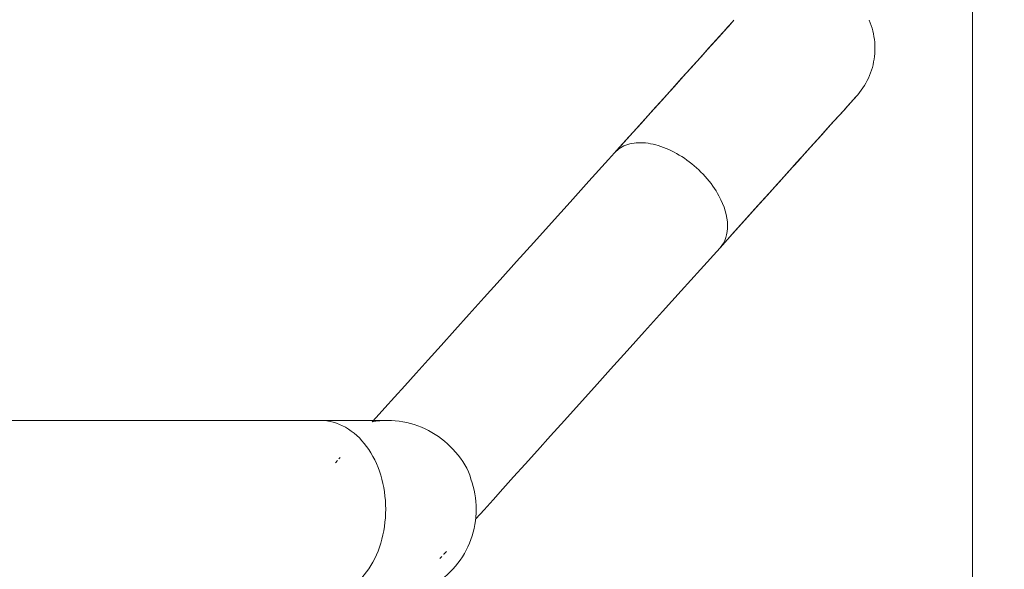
# Model space of a CAD drawing. Header units: metres. Extents: x -10.1 to 50.7, y -18 to 8.5.
# Tile 24 of 109: x -0.8616 to -0.7228, y -17.3821 to -17.3046. Entities that reach past the tile are written whole.
import ezdxf

# ---------------------------------------------------------------- set-up
doc = ezdxf.new("R2010")
doc.units = ezdxf.units.M
for name, color, linetype, lineweight in [('A-ANNO-DIMS', 4, 'Continuous', 18), ('A-ANNO-DIMS-25', 211, 'Continuous', 9), ('A-FLOR-PATT', 8, 'Continuous', 18), ('A-GLAZ', 151, 'Continuous', 18), ('P-SANR-FIXT', 6, 'Continuous', 18)]:
    doc.layers.add(name, color=color, linetype=linetype, lineweight=lineweight)
doc.styles.add('Century Gothic_2', font='GOTHIC.TTF', dxfattribs={"height": 0.0718555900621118})
doc.dimstyles.new('_Cotas_detalhamento_3_mm_1', dxfattribs={"dimscale": 0.3048, "dimtxt": 0.075, "dimasz": 0.1230314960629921, "dimexe": 0.08202099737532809, "dimexo": 0.2460629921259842, "dimgap": 0.1230314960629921, "dimtad": 1, "dimdec": 0, "dimlfac": 100, "dimzin": 0, "dimdsep": 46, "dimtxsty": 'Century Gothic_2', "dimblk1": 'OBLIQUE', "dimblk2": 'OBLIQUE', "dimsah": 1, "dimcen": 0.09, "dimdle": 0.4101049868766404, "dimazin": 0, "dimtfac": 1, "dimtdec": 4, "dimtix": 1, "dimtmove": 0, "dimatfit": 3, "dimfxl": 1, "dimtvp": 1, "dimtolj": 1, "dimtzin": 0, "dimarcsym": 2})

# ---------------------------------------------------------------- blocks, each defined once
blk = doc.blocks.new('Casement w Mullions-Number_0002 - Janela 100 x 400 _cm_-1469881-PAGINAÇÃO DE PISO E LAYOUT DO VEST_ FEMININO')
at = {"layer": 'A-GLAZ'}
blk.add_line((-2.055949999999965, -0.075), (2.05594999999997, -0.075), dxfattribs=at)
blk = doc.blocks.new('ADA Shower Head with adjustable bar 2 - ADA Shower Head with adjustable bar 2-V12-PAGINAÇÃO DE PISO E LAYOUT DO VEST_ FEMININO')
at = {"layer": 'P-SANR-FIXT', "color": 7}
for p, q in [((0.02239444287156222, 0.01007689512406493), (0.02267509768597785, 0.009791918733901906)), ((0.008646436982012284, -0.004446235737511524), (0.008425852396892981, -0.004247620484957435)), ((0.0091901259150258, -0.004910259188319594), (0.00888201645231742, -0.004655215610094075)), ((0.003238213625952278, -0.006685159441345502), (0.003238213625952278, -0.1063134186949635))]:
    blk.add_line(p, q, dxfattribs=at)
at = {"layer": 'P-SANR-FIXT', "color": 7, "flags": 128}
for points in [[(-0.05318923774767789, 0.07028699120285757), (-0.05281907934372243, 0.07043852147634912), (-0.05244315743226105, 0.0705751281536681), (-0.05206207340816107, 0.0706965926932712), (-0.05167643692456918, 0.07080272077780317), (-0.05128686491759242, 0.07089334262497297), (-0.05089398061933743, 0.07096831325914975), (-0.05049841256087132, 0.07102751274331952), (-0.05010079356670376, 0.07107084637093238), (-0.04970175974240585, 0.07109824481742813), (-0.04930194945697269, 0.071109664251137), (-0.04890200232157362, 0.07110508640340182), (-0.04850255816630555, 0.07108451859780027), (-0.04810425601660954, 0.07104799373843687), (-0.0477077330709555, 0.07099557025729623), (-0.04731362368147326, 0.07092733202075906), (-0.04692255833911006, 0.0708433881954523), (-0.04653516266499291, 0.07074387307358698), (-0.04615205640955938, 0.07062894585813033), (-0.04577385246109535, 0.07049879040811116), (-0.04540115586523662, 0.0703536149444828), (-0.04503456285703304, 0.07019365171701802), (-0.04467465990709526, 0.07001915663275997), (-0.04432202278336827, 0.06983040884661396), (-0.04397721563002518, 0.06962771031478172), (-0.04364079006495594, 0.0694113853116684), (-0.04331328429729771, 0.06918177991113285), (-0.04299522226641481, 0.0689392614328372), (-0.04268711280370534, 0.06868421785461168), (-0.04252510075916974, 0.06854147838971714)], [(-0.02113143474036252, 0.04927853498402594), (-0.0230989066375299, 0.05105005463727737), (-0.02498626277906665, 0.05274943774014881), (-0.02679048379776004, 0.05437396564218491), (-0.02850868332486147, 0.05592103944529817), (-0.03013811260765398, 0.05738818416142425), (-0.0316761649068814, 0.05877305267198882), (-0.03312037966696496, 0.06007342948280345), (-0.03446844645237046, 0.06128723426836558), (-0.03571820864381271, 0.06241252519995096), (-0.0368676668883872, 0.0634475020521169), (-0.03791498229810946, 0.06439050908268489), (-0.03885847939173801, 0.06524003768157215), (-0.03969664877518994, 0.06599472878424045), (-0.04042814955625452, 0.06665337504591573), (-0.04105181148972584, 0.06721492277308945), (-0.0415666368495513, 0.06767847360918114), (-0.04197180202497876, 0.06804328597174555), (-0.04226665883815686, 0.06830877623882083), (-0.04245073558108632, 0.06847451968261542), (-0.04252373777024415, 0.06854025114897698), (-0.04252510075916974, 0.06854147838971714)], [(-0.04252510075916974, 0.06854147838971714), (-0.04246950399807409, 0.06849141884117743), (-0.04230280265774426, 0.06834132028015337), (-0.04202526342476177, 0.06809142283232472), (-0.04163733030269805, 0.06774212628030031), (-0.04113962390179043, 0.0672939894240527), (-0.0405329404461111, 0.0667477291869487), (-0.03981825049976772, 0.0661042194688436), (-0.03899669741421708, 0.06536448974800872), (-0.03806959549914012, 0.0645297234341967), (-0.03703842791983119, 0.06360125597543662), (-0.03590484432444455, 0.06258057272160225), (-0.03467065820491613, 0.06146930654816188), (-0.03333784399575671, 0.06026923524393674), (-0.03190853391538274, 0.0589822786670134), (-0.0303850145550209, 0.0576104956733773), (-0.02876972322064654, 0.0561560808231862), (-0.02706524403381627, 0.05462136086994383), (-0.02527430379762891, 0.05300879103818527), (-0.02339976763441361, 0.05132095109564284), (-0.02144463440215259, 0.04956054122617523), (-0.02113143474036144, 0.04927853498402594)], [(-0.05320086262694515, 0.05124132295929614), (-0.05237930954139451, 0.05050159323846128), (-0.05145220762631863, 0.04966682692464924), (-0.05042104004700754, 0.04873835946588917), (-0.04928745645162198, 0.0477176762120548), (-0.04805327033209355, 0.04660641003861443), (-0.04672045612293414, 0.04540633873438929), (-0.04529114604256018, 0.04411938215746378), (-0.04376762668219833, 0.04274759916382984), (-0.04215233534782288, 0.04129318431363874), (-0.04044785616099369, 0.03975846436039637), (-0.03865691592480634, 0.03814589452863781), (-0.03678237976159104, 0.03645805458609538), (-0.03482724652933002, 0.03469764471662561), (-0.03451404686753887, 0.03441563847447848)], [(-0.03451404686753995, 0.03441563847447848), (-0.03648151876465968, 0.03618715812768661), (-0.0383688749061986, 0.03788654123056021), (-0.04017309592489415, 0.03951106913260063), (-0.04189129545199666, 0.0410581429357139), (-0.04352072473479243, 0.04252528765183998), (-0.04505877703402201, 0.04391015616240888), (-0.04650299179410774, 0.04521053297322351), (-0.0478510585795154, 0.0464243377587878), (-0.04910082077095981, 0.04754962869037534), (-0.05025027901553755, 0.04858460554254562), (-0.05129759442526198, 0.04952761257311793), (-0.0522410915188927, 0.0503771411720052), (-0.05307926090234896, 0.05113183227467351)], [(-0.0211314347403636, 0.04927853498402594), (-0.01805139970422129, 0.04650525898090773), (-0.01505426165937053, 0.04380662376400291), (-0.01214481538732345, 0.04118694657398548), (-0.009327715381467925, 0.03865041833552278), (-0.006607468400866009, 0.03620109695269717), (-0.003988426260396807, 0.03384290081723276), (-0.001474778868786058, 0.03157960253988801), (0.000929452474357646, 0.02941482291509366), (0.003220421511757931, 0.0273520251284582), (0.005394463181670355, 0.02539450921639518), (0.007448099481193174, 0.02354540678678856), (0.009378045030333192, 0.02180767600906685), (0.01118121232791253, 0.02018409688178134), (0.01285471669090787, 0.01867726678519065), (0.01439588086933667, 0.01728959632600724), (0.015802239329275, 0.01602330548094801), (0.01707154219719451, 0.01488042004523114)], [(0.003428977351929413, 0.0002515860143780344), (0.002824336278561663, 0.0007960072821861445), (0.001459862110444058, 0.002024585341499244), (-4.013223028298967e-05, 0.003375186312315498), (-0.001673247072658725, 0.004845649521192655), (-0.003436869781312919, 0.006433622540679), (-0.00532817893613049, 0.008136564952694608), (-0.007344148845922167, 0.009951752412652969), (-0.00948155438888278, 0.01187628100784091), (-0.01173697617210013, 0.01390707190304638), (-0.0141068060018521, 0.01604087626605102), (-0.01658725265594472, 0.01827428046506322), (-0.01917434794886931, 0.02060371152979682), (-0.0218639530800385, 0.02302544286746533), (-0.02465176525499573, 0.02553560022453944), (-0.02753332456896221, 0.02813016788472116), (-0.03050402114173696, 0.03080499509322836), (-0.03355910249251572, 0.03355580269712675), (-0.03451404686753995, 0.03441563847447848)], [(0.02171120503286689, 0.0107028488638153), (0.02197690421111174, 0.0104636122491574), (0.02209566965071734, 0.01035667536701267), (0.02210261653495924, 0.01035042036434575)], [(0.003238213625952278, 0.002415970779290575), (0.003238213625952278, 0.002331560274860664), (0.003238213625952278, 0.002182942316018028), (0.003238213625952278, 0.00197035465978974), (0.003238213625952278, 0.001694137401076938), (0.003238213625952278, 0.001354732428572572), (0.003238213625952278, 0.0009526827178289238), (0.003238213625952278, 0.000488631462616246), (0.003238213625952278, -3.667895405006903e-05), (0.003238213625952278, -0.0006224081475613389), (0.003238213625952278, -0.001267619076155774), (0.003238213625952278, -0.001971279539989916), (0.003238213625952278, -0.002732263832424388), (0.003238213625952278, -0.003549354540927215), (0.003238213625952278, -0.004421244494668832), (0.003238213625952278, -0.005346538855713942), (0.003238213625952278, -0.006323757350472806), (0.003238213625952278, -0.007035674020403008)]]:
    blk.add_lwpolyline(points, dxfattribs=at)
at = {"layer": 'P-SANR-FIXT', "color": 7}
blk.add_open_spline([(-0.02113143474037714, 0.04927853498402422), (-0.02192736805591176, 0.04999519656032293), (-0.02414863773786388, 0.05074170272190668), (-0.02796558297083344, 0.04961029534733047), (-0.03121986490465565, 0.04729290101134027), (-0.03359538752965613, 0.04465370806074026), (-0.03527675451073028, 0.04167627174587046), (-0.03605355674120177, 0.03872310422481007), (-0.03583755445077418, 0.03615792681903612), (-0.03504480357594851, 0.03489353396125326), (-0.03451404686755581, 0.03441563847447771)], degree=3, knots=[-1, -1, -1, -1, -0.8333333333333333, -0.6666666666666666, -0.5555555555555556, -0.4444444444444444, -0.3333333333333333, -0.2222222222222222, -0.1111111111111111, 0, 0, 0, 0], dxfattribs=at)
for points in [[(0.003428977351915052, 0.0002404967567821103), (0.003175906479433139, 0.001674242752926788), (0.003177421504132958, 0.004630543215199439), (0.004684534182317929, 0.008804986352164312), (0.007553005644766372, 0.01213008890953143), (0.01007409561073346, 0.01379873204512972), (0.01146375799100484, 0.01416242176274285)], [(0.01149017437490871, 0.01417199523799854), (0.01284851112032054, 0.01466252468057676), (0.01429330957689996, 0.01491597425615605), (0.01573821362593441, 0.01491597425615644)], [(0.01573821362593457, 0.01491597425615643), (0.01719223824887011, 0.01491597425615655), (0.02010057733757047, 0.01440395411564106), (0.02394170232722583, 0.01218452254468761), (0.02678664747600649, 0.008793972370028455), (0.0283027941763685, 0.004618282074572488), (0.02830148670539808, 0.001674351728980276), (0.02804783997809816, 0.0002427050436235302)], [(0.003238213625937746, -0.007035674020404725), (0.003238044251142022, -0.005830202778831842), (0.003887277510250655, -0.003423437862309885), (0.006670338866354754, -0.0003625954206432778), (0.01082764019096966, 0.001675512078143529), (0.01410079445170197, 0.002153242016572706), (0.01573821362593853, 0.002153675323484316)], [(0.01573821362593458, 0.002153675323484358), (0.01737563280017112, 0.002153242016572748), (0.02064878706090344, 0.001675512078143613), (0.02480608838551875, -0.0003625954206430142), (0.02758914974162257, -0.003423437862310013), (0.02823838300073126, -0.005830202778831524), (0.02823821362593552, -0.007035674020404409)]]:
    blk.add_open_spline(points, degree=3, dxfattribs=at)
blk = doc.blocks.new('DIMBLOCK10-PAGINAÇÃO DE PISO E LAYOUT DO VEST_ FEMININO')
at = {"layer": 'A-ANNO-DIMS-25', "lineweight": 18}
for p, q in [((-0.3183996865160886, -16.59336980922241), (-0.3371496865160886, -16.5746198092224)), ((-0.3183996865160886, -16.59336980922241), (-0.2996496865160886, -16.61211980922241)), ((-0.3183996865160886, -17.56216980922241), (-0.3371496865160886, -17.54341980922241)), ((-0.3183996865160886, -17.56216980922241), (-0.2996496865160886, -17.5809198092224))]:
    blk.add_line(p, q, dxfattribs=at)
at = {"layer": 'A-ANNO-DIMS-25'}
for p, q in [((-0.5772739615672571, -16.59336980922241), (-0.2933996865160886, -16.59336980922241)), ((-0.3183996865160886, -16.5933698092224), (-0.5772739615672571, -16.5933698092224)), ((-0.3183996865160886, -17.6871698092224), (-0.3183996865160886, -16.59336980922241)), ((-0.6522739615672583, -17.56216980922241), (-0.2933996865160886, -17.56216980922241)), ((-0.3183996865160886, -17.5621698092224), (-0.6522739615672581, -17.5621698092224))]:
    blk.add_line(p, q, dxfattribs=at)
at = {"layer": 'A-ANNO-DIMS-25', "color": 0, "insert": (-0.4479933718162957, -17.13372219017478), "char_height": 0.0718555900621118, "width": 0.1342857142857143, "attachment_point": 1, "rotation": 90, "line_spacing_factor": 0.9841166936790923, "style": 'Century Gothic_2'}
blk.add_mtext('97', dxfattribs=at)
blk = doc.blocks.new('_Oblique')
at = {"color": 0, "linetype": 'ByBlock', "lineweight": -2}
blk.add_line((-0.5, -0.5), (0.5, 0.5), dxfattribs=at)

msp = doc.modelspace()

# ---------------------------------------------------------------- hatches: boundary and pattern name
at = {"layer": 'A-FLOR-PATT'}
h = msp.add_hatch(dxfattribs=at)
h.set_pattern_fill('FP_2', color=256, style=0, pattern_type=2)
h.set_pattern_definition([(0, (-7.217000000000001, -19.465), (0, 0.6), []), (90, (-7.217000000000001, -19.465), (-0.6, 3.673940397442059e-17), [])])
h.paths.add_polyline_path([(-5.777273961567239, -17.56216980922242), (-4.487273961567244, -17.56216980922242), (-4.487273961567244, -17.43466980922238), (-4.467273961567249, -17.43466980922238), (-4.467273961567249, -17.56216980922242), (-3.663859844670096, -17.56216980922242), (-3.663859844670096, -15.13216980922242), (-2.823859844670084, -15.13216980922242), (-2.823859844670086, -17.56216980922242), (-2.037273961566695, -17.56216980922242), (-2.037273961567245, -17.50216980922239), (-2.017273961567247, -17.50216980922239), (-2.017273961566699, -17.56216980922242), (-0.7272739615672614, -17.56216980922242), (-0.7272739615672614, -17.44787680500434), (-0.7302874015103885, -17.44787680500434), (-0.7352739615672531, -17.42787680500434), (-0.8368639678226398, -17.42773503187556), (-0.8504049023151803, -17.42774037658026), (-0.8519563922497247, -17.42753606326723), (-0.8551832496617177, -17.42591097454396), (-0.8564380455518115, -17.4249478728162), (-0.8584105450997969, -17.42195010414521), (-0.859025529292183, -17.42046499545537), (-0.8592364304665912, -17.41689100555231), (-0.8588794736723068, -17.41493590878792), (-0.8573508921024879, -17.41198653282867), (-0.855319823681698, -17.40954120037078), (-0.834226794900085, -17.38611501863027), (-0.8957144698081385, -17.38611501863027), (-0.8960441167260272, -17.38709925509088), (-0.8975007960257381, -17.3906104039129), (-0.9026670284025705, -17.39897812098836), (-0.9058010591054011, -17.40234739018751), (-0.9103471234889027, -17.40634997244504), (-0.9165473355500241, -17.41002315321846), (-0.9183927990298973, -17.41093872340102), (-0.9234054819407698, -17.4126383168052), (-0.9288073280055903, -17.41368896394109), (-0.9336640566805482, -17.4140137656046), (-0.9410465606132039, -17.41313218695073), (-0.9460517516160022, -17.41246110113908), (-0.9558854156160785, -17.40819859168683), (-0.9637393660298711, -17.40206101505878), (-0.9700096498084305, -17.39373887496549), (-0.9740112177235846, -17.38358414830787), (-0.9752957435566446, -17.3736474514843), (-0.9739320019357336, -17.36319988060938), (-0.9699405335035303, -17.35346429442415), (-0.9629402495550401, -17.34460940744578), (-0.9551911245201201, -17.33868919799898), (-0.9460517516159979, -17.33483380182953), (-0.9336640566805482, -17.333281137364), (-0.9263848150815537, -17.33406099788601), (-0.9217561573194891, -17.3352031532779), (-0.9178623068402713, -17.33656319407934), (-0.9112116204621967, -17.34039861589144), (-0.9087420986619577, -17.34212774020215), (-0.9027673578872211, -17.34820876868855), (-0.901932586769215, -17.349112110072), (-0.8966267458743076, -17.35855620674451), (-0.8958248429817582, -17.36111501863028), (-0.8150592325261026, -17.36138249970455), (-0.8118877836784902, -17.36130503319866), (-0.7610847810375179, -17.30453713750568), (-0.8940239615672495, -17.30453713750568), (-0.9185201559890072, -17.30131215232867), (-0.9413469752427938, -17.29185697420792), (-0.9609488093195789, -17.27681595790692), (-0.9759898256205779, -17.25721412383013), (-0.9854450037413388, -17.23438730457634), (-0.9886699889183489, -17.20795287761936), (-0.9886699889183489, -17.17462734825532), (-1.065473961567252, -17.1834593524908), (-1.090873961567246, -17.21372989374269), (-1.116273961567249, -17.22812569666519), (-1.141673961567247, -17.23493160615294), (-1.16717061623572, -17.2394273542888), (-1.192473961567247, -17.24164111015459), (-1.243080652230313, -17.237213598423), (-1.294073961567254, -17.22354998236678), (-1.344873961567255, -17.20506029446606), (-1.395673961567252, -17.18137186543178), (-1.446473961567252, -17.14613111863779), (-1.47187396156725, -17.12073111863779), (-1.484573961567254, -17.09873407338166), (-1.497273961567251, -17.06384111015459), (-1.497273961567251, -17.03844111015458), (-1.484573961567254, -17.00354814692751), (-1.471873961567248, -16.98155110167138), (-1.446473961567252, -16.95615110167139), (-1.395673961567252, -16.92091035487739), (-1.344873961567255, -16.89722192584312), (-1.294073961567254, -16.87873223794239), (-1.243080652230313, -16.86506862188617), (-1.192473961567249, -16.86064111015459), (-1.16717061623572, -16.86285486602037), (-1.141673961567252, -16.86735061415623), (-1.116273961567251, -16.87415652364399), (-1.09087396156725, -16.88855232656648), (-1.065473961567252, -16.91882286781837), (-0.9886699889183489, -16.92765487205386), (-0.9886699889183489, -16.89239111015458), (-0.9854450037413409, -16.86789491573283), (-0.9759898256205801, -16.84506809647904), (-0.9609488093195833, -16.82546626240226), (-0.9413469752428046, -16.81042524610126), (-0.9185201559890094, -16.8009700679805), (-0.8940239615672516, -16.79774508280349), (-0.7272739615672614, -16.79774508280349), (-0.7272739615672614, -16.60336980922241), (-1.4843597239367, -16.60336980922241), (-1.493460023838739, -16.7078981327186), (-1.495520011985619, -16.71205521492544), (-1.498316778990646, -16.71486437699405), (-1.49935848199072, -16.71543090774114), (-1.504240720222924, -16.71683358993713), (-1.773635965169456, -16.71698158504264), (-1.778173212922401, -16.71566242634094), (-1.779980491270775, -16.71451345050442), (-1.781993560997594, -16.71216137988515), (-1.782580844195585, -16.71123482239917), (-1.784096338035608, -16.70761500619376), (-1.793542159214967, -16.60336980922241), (-2.017273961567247, -16.60336980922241), (-2.017273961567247, -16.90216980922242), (-2.037273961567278, -16.90216980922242), (-2.037273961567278, -16.48466980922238), (-2.017273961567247, -16.48466980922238), (-2.017273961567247, -16.58336980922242), (-0.7272739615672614, -16.58336980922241), (-0.7272739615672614, -16.46292680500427), (-0.7302874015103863, -16.46292680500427), (-0.7352739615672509, -16.44292680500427), (-0.8368639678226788, -16.44278503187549), (-0.8504049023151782, -16.44279037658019), (-0.8519563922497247, -16.44258606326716), (-0.8551832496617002, -16.4409609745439), (-0.8564380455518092, -16.43999787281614), (-0.8584105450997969, -16.43700010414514), (-0.8590255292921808, -16.4355149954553), (-0.8592364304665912, -16.43194100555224), (-0.8588794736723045, -16.42998590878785), (-0.8573508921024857, -16.4270365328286), (-0.8553198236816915, -16.42459120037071), (-0.834226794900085, -16.40116501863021), (-0.8957144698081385, -16.40116501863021), (-0.896044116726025, -16.40214925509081), (-0.8975007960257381, -16.40566040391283), (-0.9026670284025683, -16.41402812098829), (-0.9058010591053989, -16.41739739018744), (-0.9103471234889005, -16.42139997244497), (-0.9153952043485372, -16.42446860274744), (-0.9183927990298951, -16.42598872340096), (-0.9234054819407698, -16.42768831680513), (-0.9288073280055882, -16.42873896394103), (-0.933664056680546, -16.42906376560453), (-0.9410465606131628, -16.42818218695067), (-0.947050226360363, -16.42708989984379), (-0.9558854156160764, -16.42324859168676), (-0.9637393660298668, -16.41711101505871), (-0.9701554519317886, -16.40843039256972), (-0.973951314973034, -16.39909753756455), (-0.9752957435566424, -16.38869745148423), (-0.9739320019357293, -16.37824988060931), (-0.969940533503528, -16.36851429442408), (-0.9629402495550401, -16.35965940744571), (-0.9551911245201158, -16.35373919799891), (-0.9460517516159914, -16.34988380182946), (-0.933664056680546, -16.34833113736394), (-0.9263848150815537, -16.34911099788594), (-0.9217561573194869, -16.35025315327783), (-0.917862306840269, -16.35161319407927), (-0.9112116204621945, -16.35544861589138), (-0.9087420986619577, -16.35717774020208), (-0.902767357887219, -16.36325876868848), (-0.9014740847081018, -16.36493126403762), (-0.8966267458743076, -16.37360620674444), (-0.8958248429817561, -16.37616501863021), (-0.8150592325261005, -16.37643249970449), (-0.811887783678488, -16.37635503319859), (-0.7610847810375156, -16.31958713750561), (-0.8940239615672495, -16.31958713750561), (-0.9185201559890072, -16.3163621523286), (-0.9413469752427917, -16.30690697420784), (-0.9609488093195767, -16.29186595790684), (-0.9759898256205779, -16.27226412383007), (-0.9854450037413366, -16.24943730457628), (-0.9886699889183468, -16.22300287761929), (-0.9886699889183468, -16.18967734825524), (-1.065473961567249, -16.19850935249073), (-1.090873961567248, -16.22877989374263), (-1.116273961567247, -16.24317569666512), (-1.141673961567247, -16.24998160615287), (-1.167170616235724, -16.25447735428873), (-1.192473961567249, -16.25669111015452), (-1.243080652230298, -16.25226359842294), (-1.294073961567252, -16.23859998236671), (-1.344873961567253, -16.22011029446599), (-1.39567396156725, -16.19642186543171), (-1.446473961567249, -16.16118111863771), (-1.471873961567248, -16.13578111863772), (-1.484573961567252, -16.11378407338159), (-1.497273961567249, -16.07889111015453), (-1.497273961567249, -16.05349111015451), (-1.484573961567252, -16.01859814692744), (-1.47187396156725, -15.99660110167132), (-1.446473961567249, -15.97120110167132), (-1.39567396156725, -15.93596035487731), (-1.344873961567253, -15.91227192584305), (-1.294073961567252, -15.89378223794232), (-1.243080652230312, -15.8801186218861), (-1.192473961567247, -15.87569111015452), (-1.167170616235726, -15.8779048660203), (-1.141673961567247, -15.88240061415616), (-1.116273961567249, -15.88920652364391), (-1.09087396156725, -15.90360232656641), (-1.065473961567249, -15.9338728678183), (-0.9886699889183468, -15.94270487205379), (-0.9886699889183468, -15.90744111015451), (-0.9854450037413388, -15.88294491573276), (-0.9759898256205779, -15.86011809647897), (-0.960948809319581, -15.84051626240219), (-0.9413469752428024, -15.82547524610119), (-0.9185201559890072, -15.81602006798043), (-0.8940239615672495, -15.81279508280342), (-0.7272739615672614, -15.81279508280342), (-0.7272739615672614, -15.61841980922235), (-1.484359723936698, -15.61841980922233), (-1.49340980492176, -15.72283865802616), (-1.495520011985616, -15.72710521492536), (-1.498482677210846, -15.73003185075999), (-1.498948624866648, -15.7303617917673), (-1.504240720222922, -15.73188358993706), (-1.773635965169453, -15.73203158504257), (-1.778173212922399, -15.73071242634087), (-1.779980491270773, -15.72956345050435), (-1.781993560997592, -15.72721137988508), (-1.782580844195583, -15.72628482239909), (-1.784096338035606, -15.72266500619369), (-1.793542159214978, -15.61841980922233), (-2.017273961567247, -15.61841980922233), (-2.017273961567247, -15.88466980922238), (-2.037273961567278, -15.88466980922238), (-2.037273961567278, -15.49716980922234), (-2.017273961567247, -15.49716980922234), (-2.017273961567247, -15.59841980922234), (-0.7272739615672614, -15.59841980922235), (-0.7272739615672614, -15.48292680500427), (-0.7302874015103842, -15.48292680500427), (-0.7352739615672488, -15.46292680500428), (-0.8368639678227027, -15.46278503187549), (-0.8504049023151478, -15.46279037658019), (-0.8519563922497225, -15.46258606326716), (-0.8551832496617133, -15.46096097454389), (-0.8564380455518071, -15.45999787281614), (-0.8584105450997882, -15.45700010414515), (-0.8590255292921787, -15.45551499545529), (-0.859236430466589, -15.45194100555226), (-0.8588794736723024, -15.44998590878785), (-0.8573508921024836, -15.4470365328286), (-0.8553198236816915, -15.44459120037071), (-0.8342267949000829, -15.42116501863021), (-0.8957144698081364, -15.42116501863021), (-0.8960441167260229, -15.42214925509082), (-0.897500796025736, -15.42566040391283), (-0.9026670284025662, -15.43402812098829), (-0.9081536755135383, -15.43964517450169), (-0.9101519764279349, -15.44127416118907), (-0.9153952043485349, -15.44446860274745), (-0.9183927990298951, -15.44598872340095), (-0.923405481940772, -15.44768831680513), (-0.928807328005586, -15.44873896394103), (-0.9336640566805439, -15.44906376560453), (-0.9410465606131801, -15.44818218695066), (-0.9470502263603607, -15.44708989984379), (-0.9558854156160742, -15.44324859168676), (-0.9637393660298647, -15.43711101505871), (-0.9701554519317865, -15.42843039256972), (-0.973951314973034, -15.41909753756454), (-0.9752957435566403, -15.40869745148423), (-0.9736669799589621, -15.39759827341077), (-0.9699405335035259, -15.38851429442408), (-0.9629402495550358, -15.37965940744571), (-0.9551911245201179, -15.37373919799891), (-0.9460517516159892, -15.36988380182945), (-0.9336640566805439, -15.36833113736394), (-0.9263848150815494, -15.36911099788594), (-0.9217561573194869, -15.37025315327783), (-0.9178623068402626, -15.37161319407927), (-0.9112116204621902, -15.37544861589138), (-0.9087420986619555, -15.37717774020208), (-0.9027673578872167, -15.38325876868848), (-0.9014740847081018, -15.38493126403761), (-0.8966267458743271, -15.3936062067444), (-0.8958248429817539, -15.39616501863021), (-0.8150592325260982, -15.39643249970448), (-0.8118877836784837, -15.39635503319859), (-0.7610847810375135, -15.33958713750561), (-0.8940239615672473, -15.33958713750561), (-0.9185201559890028, -15.3363621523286), (-0.9413469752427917, -15.32690697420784), (-0.9609488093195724, -15.31186595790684), (-0.9759898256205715, -15.29226412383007), (-0.9854450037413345, -15.26943730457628), (-0.9886699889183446, -15.24300287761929), (-0.9886699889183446, -15.20967734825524), (-1.065473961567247, -15.21850935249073), (-1.090873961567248, -15.24877989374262), (-1.116273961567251, -15.26317569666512), (-1.141673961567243, -15.26998160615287), (-1.167170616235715, -15.27447735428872), (-1.192473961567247, -15.27669111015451), (-1.243080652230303, -15.27226359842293), (-1.294073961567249, -15.25859998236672), (-1.344873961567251, -15.24011029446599), (-1.395673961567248, -15.21642186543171), (-1.446473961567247, -15.18118111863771), (-1.471873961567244, -15.15578111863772), (-1.48457396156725, -15.13378407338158), (-1.497273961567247, -15.09889111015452), (-1.497273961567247, -15.07349111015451), (-1.48457396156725, -15.03859814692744), (-1.471873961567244, -15.01660110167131), (-1.446473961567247, -14.99120110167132), (-1.395673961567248, -14.95596035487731), (-1.344873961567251, -14.93227192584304), (-1.294073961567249, -14.91378223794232), (-1.243080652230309, -14.90011862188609), (-1.192473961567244, -14.89569111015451), (-1.167170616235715, -14.8979048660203), (-1.141673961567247, -14.90240061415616), (-1.116273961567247, -14.90920652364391), (-1.090873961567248, -14.9236023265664), (-1.065473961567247, -14.9538728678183), (-0.9886699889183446, -14.96270487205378), (-0.9886699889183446, -14.92744111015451), (-0.9854450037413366, -14.90294491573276), (-0.9759898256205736, -14.88011809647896), (-0.960948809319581, -14.86051626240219), (-0.941346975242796, -14.84547524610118), (-0.9185201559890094, -14.83602006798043), (-0.8940239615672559, -14.83279508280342), (-0.7272739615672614, -14.83279508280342), (-0.7272739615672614, -14.63841980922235), (-1.484359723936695, -14.63841980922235), (-1.493460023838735, -14.74294813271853), (-1.495530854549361, -14.74711750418), (-1.498482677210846, -14.75003185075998), (-1.498948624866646, -14.7503617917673), (-1.50424072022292, -14.75188358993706), (-1.773635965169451, -14.75203158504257), (-1.777578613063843, -14.75109044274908), (-1.77998049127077, -14.74956345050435), (-1.78205370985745, -14.74711750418), (-1.78258084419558, -14.7462848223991), (-1.784096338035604, -14.74266500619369), (-1.793542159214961, -14.63841980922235), (-2.017273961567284, -14.63841980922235), (-2.017273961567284, -14.89716980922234), (-2.037273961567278, -14.89716980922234), (-2.037273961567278, -14.51841980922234), (-2.017273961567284, -14.51841980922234), (-2.017273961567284, -14.61841980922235), (-0.7272739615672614, -14.61841980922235), (-0.7272739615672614, -14.51917680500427), (-0.7302874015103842, -14.51917680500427), (-0.7352739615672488, -14.49917680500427), (-0.8368639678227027, -14.4990350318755), (-0.8504049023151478, -14.4990403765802), (-0.8519563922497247, -14.49883606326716), (-0.8551832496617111, -14.49721097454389), (-0.8564380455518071, -14.49624787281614), (-0.8584105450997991, -14.49325010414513), (-0.8590255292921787, -14.49176499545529), (-0.8592364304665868, -14.48819100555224), (-0.8588794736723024, -14.48623590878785), (-0.8573508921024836, -14.4832865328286), (-0.8553198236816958, -14.48084120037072), (-0.8342267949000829, -14.45741501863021), (-0.8957144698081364, -14.45741501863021), (-0.8960441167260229, -14.45839925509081), (-0.8978619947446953, -14.46253216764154), (-0.9026670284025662, -14.47027812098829), (-0.9058010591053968, -14.47364739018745), (-0.9103471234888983, -14.47764997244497), (-0.9153952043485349, -14.48071860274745), (-0.9183927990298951, -14.48223872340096), (-0.9234054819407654, -14.48393831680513), (-0.928807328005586, -14.48498896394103), (-0.9336640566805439, -14.48531376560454), (-0.9410465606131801, -14.48443218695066), (-0.9460517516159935, -14.48376110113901), (-0.9558854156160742, -14.47949859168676), (-0.9637393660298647, -14.47336101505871), (-0.9700096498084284, -14.46503887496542), (-0.9740112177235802, -14.4548841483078), (-0.9752957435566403, -14.44494745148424), (-0.973932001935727, -14.43449988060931), (-0.9699405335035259, -14.42476429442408), (-0.962940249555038, -14.41590940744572), (-0.9551911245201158, -14.40998919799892), (-0.9460517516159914, -14.40613380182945), (-0.9336640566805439, -14.40458113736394), (-0.9263848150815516, -14.40536099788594), (-0.9217561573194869, -14.40650315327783), (-0.9178623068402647, -14.40786319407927), (-0.9112116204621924, -14.41169861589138), (-0.9087420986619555, -14.41342774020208), (-0.902767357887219, -14.41950876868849), (-0.9014740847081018, -14.42118126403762), (-0.8966267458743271, -14.4298562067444), (-0.8958248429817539, -14.43241501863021), (-0.8150592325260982, -14.43268249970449), (-0.811887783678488, -14.43260503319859), (-0.7580067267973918, -14.37298009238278), (-0.7540010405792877, -14.37043434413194), (-0.7489137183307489, -14.37043434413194), (-0.7435598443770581, -14.37377187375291), (-0.7413103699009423, -14.37881907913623), (-0.7413103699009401, -14.38148477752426), (-0.7417428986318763, -14.38335517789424), (-0.7444104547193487, -14.38755339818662), (-0.7975330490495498, -14.44666723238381), (-0.7979779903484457, -14.44919048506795), (-0.8008014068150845, -14.45349818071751), (-0.8042368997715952, -14.45601818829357), (-0.8071444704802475, -14.45722658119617), (-0.826996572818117, -14.47927457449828), (-0.7834088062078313, -14.47921264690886), (-0.763334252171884, -14.47929186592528), (-0.7352739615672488, -14.47917680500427), (-0.7302874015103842, -14.45917680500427), (-0.7272739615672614, -14.45917680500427), (-0.7272739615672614, -13.65466980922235), (-1.504359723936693, -13.65466980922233), (-1.513402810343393, -13.75907341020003), (-1.515520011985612, -13.76335521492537), (-1.518316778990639, -13.76616437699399), (-1.519358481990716, -13.76673090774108), (-1.52424072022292, -13.76813358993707), (-1.793635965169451, -13.76828158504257), (-1.798274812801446, -13.76689783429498), (-1.799980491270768, -13.76581345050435), (-1.80199356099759, -13.76346137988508), (-1.802580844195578, -13.7625348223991), (-1.80409600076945, -13.75891882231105), (-1.813542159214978, -13.65466980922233), (-2.017273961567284, -13.65466980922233), (-2.017273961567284, -13.91841980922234), (-2.037273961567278, -13.91841980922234), (-2.037273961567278, -13.53466980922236), (-2.017273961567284, -13.53466980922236), (-2.017273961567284, -13.63466980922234), (-0.7272739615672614, -13.63466980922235), (-0.7272739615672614, -13.51542680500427), (-0.7302874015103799, -13.51542680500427), (-0.7352739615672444, -13.49542680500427), (-0.8368639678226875, -13.4952850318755), (-0.8504049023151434, -13.49529037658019), (-0.8519563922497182, -13.49508606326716), (-0.8551832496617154, -13.49346097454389), (-0.8564380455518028, -13.49249787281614), (-0.8584105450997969, -13.48950010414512), (-0.8590255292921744, -13.4880149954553), (-0.8592364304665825, -13.48444100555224), (-0.8588794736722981, -13.48248590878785), (-0.8573508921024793, -13.4795365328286), (-0.8553198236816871, -13.47709120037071), (-0.8342267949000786, -13.45366501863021), (-0.8957144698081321, -13.45366501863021), (-0.8960441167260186, -13.45464925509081), (-0.8975007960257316, -13.45816040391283), (-0.9026670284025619, -13.46652812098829), (-0.9058010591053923, -13.46989739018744), (-0.910347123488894, -13.47389997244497), (-0.9153952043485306, -13.47696860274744), (-0.9183927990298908, -13.47848872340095), (-0.9234054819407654, -13.48018831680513), (-0.9288073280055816, -13.48123896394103), (-0.9336640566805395, -13.48156376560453), (-0.9410465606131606, -13.48068218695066), (-0.9470502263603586, -13.47958989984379), (-0.9558854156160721, -13.47574859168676), (-0.9637393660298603, -13.46961101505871), (-0.9701554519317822, -13.46093039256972), (-0.9739513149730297, -13.45159753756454), (-0.9752957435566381, -13.44119745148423), (-0.9739320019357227, -13.43074988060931), (-0.9699405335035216, -13.42101429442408), (-0.9629402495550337, -13.41215940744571), (-0.9551911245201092, -13.40623919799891), (-0.9460517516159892, -13.40238380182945), (-0.9336640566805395, -13.40083113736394), (-0.926384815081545, -13.40161099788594), (-0.9217561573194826, -13.40275315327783), (-0.917862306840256, -13.40411319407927), (-0.9112116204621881, -13.40794861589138), (-0.9087420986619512, -13.40967774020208), (-0.9027673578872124, -13.41575876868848), (-0.9014740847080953, -13.41743126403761), (-0.8966267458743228, -13.4261062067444), (-0.8958248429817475, -13.42866501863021), (-0.8150592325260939, -13.42893249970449), (-0.8118877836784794, -13.42885503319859), (-0.7580067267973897, -13.36923009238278), (-0.756382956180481, -13.36792680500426), (-0.9235199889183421, -13.36792680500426), (-0.948016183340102, -13.36470181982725), (-0.9708430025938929, -13.35524664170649), (-0.9904448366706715, -13.3402056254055), (-1.005485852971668, -13.32060379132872), (-1.014941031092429, -13.29777697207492), (-1.018166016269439, -13.27134254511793), (-1.018166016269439, -13.2380170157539), (-1.094969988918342, -13.24684901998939), (-1.120369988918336, -13.27711956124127), (-1.145769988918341, -13.29151536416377), (-1.17116998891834, -13.29832127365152), (-1.196666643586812, -13.30281702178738), (-1.221969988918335, -13.30503077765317), (-1.2725766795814, -13.30060326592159), (-1.323569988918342, -13.28693964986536), (-1.374369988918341, -13.26844996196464), (-1.425169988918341, -13.24476153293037), (-1.475969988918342, -13.20952078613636), (-1.501369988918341, -13.18412078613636), (-1.514271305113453, -13.16157062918), (-1.526769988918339, -13.12723077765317), (-1.526769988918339, -13.10183077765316), (-1.514069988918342, -13.06693781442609), (-1.501369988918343, -13.04494076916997), (-1.475969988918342, -13.01954076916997), (-1.425169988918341, -12.98430002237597), (-1.374369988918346, -12.96061159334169), (-1.323569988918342, -12.94212190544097), (-1.272576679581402, -12.92845828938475), (-1.221969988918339, -12.92403077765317), (-1.196666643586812, -12.92624453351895), (-1.171169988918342, -12.93074028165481), (-1.145769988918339, -12.93754619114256), (-1.120369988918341, -12.95194199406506), (-1.094969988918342, -12.98221253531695), (-1.018166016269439, -12.99104453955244), (-1.018166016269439, -12.95578077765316), (-1.014941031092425, -12.93128458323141), (-1.005485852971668, -12.90845776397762), (-0.9904448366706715, -12.88885592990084), (-0.9708430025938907, -12.87381491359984), (-0.9480161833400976, -12.86435973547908), (-0.9235199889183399, -12.86113475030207), (-0.7272739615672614, -12.86113475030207), (-0.7272739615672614, -12.66458713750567), (-2.017273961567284, -12.66458713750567), (-2.017273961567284, -12.93466980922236), (-2.037273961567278, -12.93466980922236), (-2.037273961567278, -12.66458713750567), (-3.299691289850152, -12.66458713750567), (-3.299691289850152, -12.96744342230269), (-3.303098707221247, -12.99332532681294), (-3.313088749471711, -13.01744342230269), (-3.3289806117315, -13.03815410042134), (-3.34969128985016, -13.05404596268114), (-3.3738093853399, -13.0640360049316), (-3.399691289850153, -13.06744342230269), (-4.619691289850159, -13.06744342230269), (-4.619691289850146, -13.26458713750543), (-7.217273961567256, -13.26458713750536), (-7.217273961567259, -15.26458713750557), (-5.927273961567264, -15.26458713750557), (-5.927273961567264, -14.16458713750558), (-5.777273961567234, -14.16458713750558), (-5.777273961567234, -14.2155635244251), (-4.567273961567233, -14.2155635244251), (-4.541392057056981, -14.21897094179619), (-4.517273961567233, -14.22896098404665), (-4.496563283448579, -14.24485284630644), (-4.480671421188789, -14.2655635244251), (-4.470681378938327, -14.28968161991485), (-4.467273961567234, -14.3155635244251), (-4.467273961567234, -14.85841980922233), (-4.487273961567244, -14.85841980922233), (-4.487273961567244, -14.63841980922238), (-5.777273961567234, -14.63841980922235), (-5.777273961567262, -15.04092439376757), (-5.770923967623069, -15.04092439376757), (-5.770923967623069, -15.04568689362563), (-5.766161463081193, -15.04568689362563), (-5.766161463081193, -15.04727439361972), (-5.762986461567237, -15.04727439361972), (-5.762986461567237, -15.08537439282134), (-5.718536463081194, -15.08537439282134), (-5.718536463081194, -15.10759939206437), (-5.633737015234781, -15.10750068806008), (-5.628171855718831, -15.10601189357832), (-5.626214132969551, -15.10601189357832), (-5.623978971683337, -15.10337623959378), (-5.602107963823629, -15.08962808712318), (-5.588645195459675, -15.08537439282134), (-5.575182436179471, -15.08962808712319), (-5.565327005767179, -15.10124939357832), (-5.561719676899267, -15.11712439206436), (-5.565327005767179, -15.13299939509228), (-5.575182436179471, -15.14462069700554), (-5.588645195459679, -15.1488743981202), (-5.602107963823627, -15.14462069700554), (-5.623978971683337, -15.13087254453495), (-5.626214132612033, -15.12823689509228), (-5.629025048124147, -15.12823689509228), (-5.634073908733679, -15.12664939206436), (-5.718536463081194, -15.12664939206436), (-5.718536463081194, -15.1488743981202), (-5.762986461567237, -15.1488743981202), (-5.762986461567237, -15.1869743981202), (-5.766161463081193, -15.1869743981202), (-5.766161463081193, -15.18856189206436), (-5.770923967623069, -15.18856189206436), (-5.770923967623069, -15.19332439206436), (-5.777273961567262, -15.19332439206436), (-5.777273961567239, -15.59841980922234), (-4.487273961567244, -15.59841980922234), (-4.487273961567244, -15.45841980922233), (-4.467273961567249, -15.45841980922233), (-4.467273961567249, -15.88336980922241), (-4.487273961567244, -15.88336980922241), (-4.487273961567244, -15.61841980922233), (-5.777273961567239, -15.61841980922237), (-5.777273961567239, -16.02351522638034), (-5.770923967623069, -16.02351522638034), (-5.770923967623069, -16.02827772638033), (-5.766161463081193, -16.02827772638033), (-5.766161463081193, -16.0298652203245), (-5.762986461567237, -16.0298652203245), (-5.762986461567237, -16.0679652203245), (-5.718536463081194, -16.0679652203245), (-5.718536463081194, -16.09019022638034), (-5.633737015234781, -16.0900915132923), (-5.628171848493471, -16.08860272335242), (-5.626214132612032, -16.08860272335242), (-5.623978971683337, -16.08596707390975), (-5.602107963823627, -16.07221892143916), (-5.588645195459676, -16.0679652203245), (-5.575182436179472, -16.07221892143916), (-5.565327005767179, -16.08384022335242), (-5.561719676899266, -16.09971522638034), (-5.565327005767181, -16.11559022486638), (-5.575182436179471, -16.12721153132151), (-5.588645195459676, -16.13146522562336), (-5.602107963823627, -16.12721153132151), (-5.623978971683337, -16.11346337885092), (-5.626214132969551, -16.11082772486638), (-5.629025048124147, -16.11082772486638), (-5.634607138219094, -16.10924022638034), (-5.718536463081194, -16.10924022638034), (-5.718536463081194, -16.13146522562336), (-5.762986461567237, -16.13146522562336), (-5.762986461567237, -16.16956522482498), (-5.766161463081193, -16.16956522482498), (-5.766161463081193, -16.17115272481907), (-5.770923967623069, -16.17115272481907), (-5.770923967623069, -16.17591522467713), (-5.777273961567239, -16.17591522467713), (-5.777111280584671, -16.58336980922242), (-4.487273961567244, -16.58336980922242), (-4.487273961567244, -16.48336980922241), (-4.467273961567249, -16.48336980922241), (-4.467273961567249, -16.83466980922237), (-4.487273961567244, -16.83466980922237), (-4.487273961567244, -16.60336980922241), (-5.777273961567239, -16.60336980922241), (-5.777273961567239, -17.00353255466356), (-5.770923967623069, -17.00353255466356), (-5.770923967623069, -17.00829505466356), (-5.766161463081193, -17.00829505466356), (-5.766161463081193, -17.00988254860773), (-5.762986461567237, -17.00988254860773), (-5.762986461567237, -17.04798254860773), (-5.718536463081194, -17.04798254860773), (-5.718536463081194, -17.07020755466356), (-5.633737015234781, -17.07010884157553), (-5.628263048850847, -17.06862005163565), (-5.626214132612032, -17.06862005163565), (-5.623978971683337, -17.06598440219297), (-5.602107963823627, -17.05223624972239), (-5.588645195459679, -17.04798254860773), (-5.575182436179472, -17.05223624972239), (-5.565191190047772, -17.06445524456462), (-5.561719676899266, -17.07973255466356), (-5.565327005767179, -17.09560755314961), (-5.575182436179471, -17.10722885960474), (-5.588645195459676, -17.11148255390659), (-5.602107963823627, -17.10722885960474), (-5.623978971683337, -17.09348070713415), (-5.626214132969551, -17.09084505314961), (-5.629025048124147, -17.09084505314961), (-5.634073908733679, -17.08925755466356), (-5.718536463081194, -17.08925755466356), (-5.718536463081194, -17.11148255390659), (-5.762986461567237, -17.11148255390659), (-5.762986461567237, -17.14958255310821), (-5.766161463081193, -17.14958255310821), (-5.766161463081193, -17.15117005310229), (-5.770923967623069, -17.15117005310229), (-5.770923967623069, -17.15593255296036), (-5.777273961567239, -17.15593255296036), (-5.777273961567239, -17.38969562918)], flags=0)
h.paths.add_polyline_path([(-0.7723216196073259, -17.40802871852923), (-0.7352739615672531, -17.40787680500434), (-0.7302874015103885, -17.38787680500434), (-0.7272739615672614, -17.38787680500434), (-0.7272739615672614, -17.30453713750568), (-0.7426393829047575, -17.30453713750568), (-0.7413103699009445, -17.30751907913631), (-0.7413103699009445, -17.31018477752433), (-0.7417428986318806, -17.3120551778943), (-0.7444104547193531, -17.31625339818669), (-0.7975330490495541, -17.37536723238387), (-0.7979779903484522, -17.37789048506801), (-0.8008014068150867, -17.38219818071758), (-0.8042368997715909, -17.38471818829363), (-0.8071444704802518, -17.38592658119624), (-0.8269965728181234, -17.40797457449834), (-0.7834088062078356, -17.40791264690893), (-0.7723237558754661, -17.40802869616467)], flags=0)
h.paths.add_polyline_path([(-2.619854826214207, -16.68740472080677), (-2.734633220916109, -16.68740472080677), (-2.733635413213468, -16.67205301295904), (-2.730766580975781, -16.65718812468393), (-2.72598100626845, -16.6426961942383), (-2.719415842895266, -16.62891880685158), (-2.711135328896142, -16.61609886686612), (-2.701312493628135, -16.6044185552), (-2.690070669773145, -16.59409677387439), (-2.677623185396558, -16.58526626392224), (-2.664144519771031, -16.57810781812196), (-2.649874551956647, -16.57269618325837), (-2.635148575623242, -16.56918324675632), (-2.619854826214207, -16.56751837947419), (-2.619854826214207, -16.67205301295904)], flags=0)
h.paths.add_polyline_path([(-2.619854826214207, -16.80729106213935), (-2.619854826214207, -16.68740472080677), (-2.49463322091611, -16.68740472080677), (-2.497810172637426, -16.71483418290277), (-2.507172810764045, -16.74081127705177), (-2.522225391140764, -16.76396053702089), (-2.542170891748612, -16.78305622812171), (-2.565953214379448, -16.79708724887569), (-2.592313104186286, -16.80531066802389)], flags=0)
h.paths.add_polyline_path([(-0.7723216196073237, -16.42307871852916), (-0.7352739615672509, -16.42292680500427), (-0.7302874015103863, -16.40292680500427), (-0.7272739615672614, -16.40292680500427), (-0.7272739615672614, -16.31958713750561), (-0.7426321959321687, -16.31960326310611), (-0.7413103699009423, -16.32256907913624), (-0.7413103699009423, -16.32523477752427), (-0.7417428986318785, -16.32710517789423), (-0.744410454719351, -16.33130339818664), (-0.7975330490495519, -16.3904172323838), (-0.7983860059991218, -16.39364695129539), (-0.8003110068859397, -16.3968369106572), (-0.8042368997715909, -16.39976818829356), (-0.8071444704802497, -16.40097658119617), (-0.8269965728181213, -16.42302457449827), (-0.7834088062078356, -16.42296264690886), (-0.7723237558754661, -16.42307869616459)], flags=0)
h.paths.add_polyline_path([(-0.7723216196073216, -15.44307871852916), (-0.7352739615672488, -15.44292680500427), (-0.7302874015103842, -15.42292680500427), (-0.7272739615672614, -15.42292680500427), (-0.7272739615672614, -15.33958713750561), (-0.7426321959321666, -15.33960326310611), (-0.7413103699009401, -15.34256907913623), (-0.7413103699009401, -15.34523477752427), (-0.7417428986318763, -15.34710517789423), (-0.7444104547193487, -15.35130339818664), (-0.7975330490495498, -15.41041723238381), (-0.7979779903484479, -15.41294048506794), (-0.8008014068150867, -15.41724818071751), (-0.8042368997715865, -15.41976818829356), (-0.8071444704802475, -15.42097658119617), (-0.826996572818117, -15.44302457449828), (-0.7834088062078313, -15.44296264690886), (-0.7723237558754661, -15.4430786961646)], flags=0)
h.paths.add_polyline_path([(-4.268936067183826, -14.76022411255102), (-4.383714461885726, -14.76022411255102), (-4.382716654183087, -14.74487240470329), (-4.3798478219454, -14.73000751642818), (-4.375062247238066, -14.71551558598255), (-4.368497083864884, -14.70173819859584), (-4.360216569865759, -14.68891825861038), (-4.350393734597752, -14.67723794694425), (-4.339151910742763, -14.66691616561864), (-4.326704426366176, -14.6580856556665), (-4.313225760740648, -14.65092720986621), (-4.298955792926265, -14.64551557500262), (-4.284229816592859, -14.64200263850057), (-4.268936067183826, -14.64033777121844), (-4.268936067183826, -14.74487240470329)], flags=0)
h.paths.add_polyline_path([(-4.268936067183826, -14.88011045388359), (-4.268936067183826, -14.76022411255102), (-4.143714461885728, -14.76022411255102), (-4.146891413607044, -14.78765357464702), (-4.156254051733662, -14.81363066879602), (-4.171306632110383, -14.83677992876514), (-4.19125213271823, -14.85587561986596), (-4.215034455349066, -14.86990664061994), (-4.241394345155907, -14.87813005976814)], flags=0)
h.paths.add_polyline_path([(-0.7467933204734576, -14.36167680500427), (-0.9335199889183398, -14.36167680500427), (-0.9580161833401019, -14.35845181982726), (-0.9808430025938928, -14.3489966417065), (-1.000444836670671, -14.3339556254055), (-1.015485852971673, -14.31435379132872), (-1.024941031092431, -14.29152697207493), (-1.028166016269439, -14.26509254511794), (-1.028166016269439, -14.2317670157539), (-1.104969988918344, -14.24059901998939), (-1.130369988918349, -14.27086956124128), (-1.155769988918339, -14.28526536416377), (-1.181169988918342, -14.29207127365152), (-1.206666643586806, -14.29656702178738), (-1.231969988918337, -14.29878077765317), (-1.282576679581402, -14.29435326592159), (-1.333569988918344, -14.28068964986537), (-1.384369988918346, -14.26219996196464), (-1.435169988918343, -14.23851153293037), (-1.485969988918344, -14.20327078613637), (-1.511369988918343, -14.17787078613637), (-1.524069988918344, -14.15587374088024), (-1.536769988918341, -14.12098077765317), (-1.536769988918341, -14.09558077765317), (-1.524069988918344, -14.0606878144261), (-1.511369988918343, -14.03869076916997), (-1.485969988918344, -14.01329076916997), (-1.435169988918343, -13.97805002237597), (-1.384369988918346, -13.9543615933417), (-1.333569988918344, -13.93587190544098), (-1.282576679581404, -13.92220828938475), (-1.231969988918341, -13.91778077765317), (-1.20666664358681, -13.91999453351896), (-1.181169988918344, -13.92449028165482), (-1.155769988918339, -13.93129619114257), (-1.130369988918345, -13.94569199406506), (-1.104969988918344, -13.97596253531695), (-1.028166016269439, -13.98479453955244), (-1.028166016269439, -13.94953077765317), (-1.024941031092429, -13.92503458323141), (-1.015485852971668, -13.90220776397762), (-1.000444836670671, -13.88260592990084), (-0.9808430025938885, -13.86756491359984), (-0.9580161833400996, -13.85810973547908), (-0.9335199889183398, -13.85488475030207), (-0.737273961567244, -13.85488475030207), (-0.737273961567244, -14.36167680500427), (-0.7450532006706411, -14.36167680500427)], flags=0)
h.paths.add_polyline_path([(-0.772321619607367, -13.47557871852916), (-0.7352739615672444, -13.47542680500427), (-0.7302874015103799, -13.45542680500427), (-0.7272739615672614, -13.45542680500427), (-0.7272739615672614, -13.36792680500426), (-0.7467933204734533, -13.36800617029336), (-0.7435598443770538, -13.37002187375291), (-0.7413103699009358, -13.37506907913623), (-0.7413103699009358, -13.37773477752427), (-0.7417428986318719, -13.37960517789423), (-0.7444104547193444, -13.38380339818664), (-0.7975330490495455, -13.44291723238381), (-0.7983912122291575, -13.44615596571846), (-0.8003110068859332, -13.44933691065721), (-0.8042368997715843, -13.45226818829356), (-0.8071444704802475, -13.45347658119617), (-0.8269965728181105, -13.47552457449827), (-0.783408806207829, -13.47546264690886), (-0.7723237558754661, -13.4755786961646)], flags=0)
h.paths.add_polyline_path([(-5.764149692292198, -13.21977172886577), (-5.737132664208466, -13.21825448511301), (-5.710455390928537, -13.21372183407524), (-5.684453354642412, -13.20623077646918), (-5.65945354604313, -13.19587551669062), (-5.635770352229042, -13.18278627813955), (-5.613701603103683, -13.1671276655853), (-5.593524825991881, -13.14909659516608), (-5.575493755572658, -13.12891981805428), (-5.558684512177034, -13.10476915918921), (-5.546745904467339, -13.08316787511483), (-5.535791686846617, -13.05608903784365), (-5.52889958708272, -13.03216603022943), (-5.524229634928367, -13.00304388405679), (-5.52440022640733, -13.00358112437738), (-5.529500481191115, -13.03217286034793), (-5.53726822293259, -13.05817793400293), (-5.547900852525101, -13.08318043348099), (-5.561322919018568, -13.10685106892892), (-5.575493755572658, -13.12684534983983), (-5.593535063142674, -13.14701218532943), (-5.613701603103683, -13.16505322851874), (-5.635778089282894, -13.18069987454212), (-5.65945354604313, -13.19380114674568), (-5.684458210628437, -13.20414298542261), (-5.710455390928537, -13.21164749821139), (-5.737134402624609, -13.21616598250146), (-5.764149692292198, -13.21769741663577), (-5.791166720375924, -13.21616573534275), (-5.817843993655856, -13.21164756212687), (-5.845295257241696, -13.20354169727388), (-5.868845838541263, -13.19380126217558), (-5.892529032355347, -13.18069458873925), (-5.91459778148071, -13.16505345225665), (-5.934774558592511, -13.14700105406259), (-5.952805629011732, -13.12684566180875), (-5.968464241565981, -13.10474756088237), (-5.981553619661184, -13.08109356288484), (-5.991908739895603, -13.05604282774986), (-5.999399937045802, -13.03009171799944), (-6.003932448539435, -13.0030023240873), (-6.003899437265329, -13.00568304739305), (-5.999399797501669, -13.03216603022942), (-5.99189540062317, -13.05820027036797), (-5.981553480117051, -13.08316787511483), (-5.968452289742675, -13.1068679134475), (-5.952805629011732, -13.12891981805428), (-5.934764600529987, -13.14910549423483), (-5.91459778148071, -13.1671276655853), (-5.892521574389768, -13.18279040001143), (-5.868845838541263, -13.19587551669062), (-5.843841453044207, -13.20623209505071), (-5.816813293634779, -13.21389695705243), (-5.791166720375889, -13.21825448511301)], flags=0)
h.paths.add_polyline_path([(-6.224380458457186, -13.01323452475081), (-6.224366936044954, -13.01315493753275), (-6.224375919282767, -13.01315493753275)], flags=0)
h.paths.add_polyline_path([(-6.222857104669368, -12.98626989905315), (-6.222849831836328, -12.98613542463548), (-6.224400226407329, -12.95892494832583), (-6.2290071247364, -12.93207033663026), (-6.236404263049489, -12.90640869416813), (-6.247172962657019, -12.8806690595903), (-6.259847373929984, -12.85774133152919), (-6.275493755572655, -12.83568982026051), (-6.293934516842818, -12.81514692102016), (-6.313701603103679, -12.79748197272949), (-6.33690506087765, -12.78119622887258), (-6.361318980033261, -12.76796143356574), (-6.384458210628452, -12.75837746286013), (-6.412640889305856, -12.75051647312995), (-6.437134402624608, -12.74635505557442), (-6.464149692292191, -12.74483790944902), (-6.464149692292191, -12.74509741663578), (-6.437132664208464, -12.74662914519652), (-6.410455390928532, -12.75114735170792), (-6.384453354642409, -12.75865385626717), (-6.359453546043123, -12.76899370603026), (-6.335770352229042, -12.78210044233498), (-6.313701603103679, -12.79774160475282), (-6.293524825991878, -12.81579409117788), (-6.275223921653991, -12.83633024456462), (-6.259835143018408, -12.85804777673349), (-6.246745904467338, -12.88170160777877), (-6.236390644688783, -12.90675297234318), (-6.228899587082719, -12.93270393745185), (-6.224366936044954, -12.95979740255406), (-6.222864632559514, -12.98613790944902)], flags=0)
h.paths.add_polyline_path([(-6.705442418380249, -12.98626743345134), (-6.703883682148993, -12.95912088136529), (-6.699325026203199, -12.93244360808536), (-6.691786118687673, -12.90644157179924), (-6.681410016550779, -12.88144176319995), (-6.668262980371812, -12.85775856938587), (-6.65257361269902, -12.83568982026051), (-6.634463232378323, -12.81551304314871), (-6.613883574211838, -12.79723518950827), (-6.592030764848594, -12.78182336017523), (-6.568218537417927, -12.76873412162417), (-6.542895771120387, -12.75837886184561), (-6.516311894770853, -12.75088780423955), (-6.491165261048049, -12.74662885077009), (-6.493584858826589, -12.74676601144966), (-6.520029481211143, -12.75151743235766), (-6.546030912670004, -12.75928386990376), (-6.568845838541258, -12.76873412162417), (-6.594294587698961, -12.78307608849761), (-6.616000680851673, -12.79873568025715), (-6.63563777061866, -12.81647897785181), (-6.653695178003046, -12.836943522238), (-6.668972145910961, -12.85867755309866), (-6.681553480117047, -12.88144176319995), (-6.69219022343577, -12.90741862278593), (-6.69950677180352, -12.9330732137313), (-6.703950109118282, -12.95943535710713), (-6.705449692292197, -12.98613790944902)], flags=0)
h.paths.add_polyline_path([(-1.793259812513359, -12.78462137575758), (-1.798274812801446, -12.78314783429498), (-1.799980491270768, -12.78206345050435), (-1.801993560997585, -12.77971137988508), (-1.802580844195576, -12.7787848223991), (-1.804096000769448, -12.77516882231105), (-1.813320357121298, -12.6711412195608), (-1.81682560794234, -12.6676421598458), (-1.500826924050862, -12.66736404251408), (-1.504358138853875, -12.67090289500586), (-1.513402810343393, -12.77532341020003), (-1.51552001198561, -12.77960521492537), (-1.518482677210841, -12.78253185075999), (-1.518948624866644, -12.7828617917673), (-1.524240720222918, -12.78438358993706), (-1.792166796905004, -12.78462040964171)], flags=0)

# ---------------------------------------------------------------- block references
at = {"layer": 'A-GLAZ', "rotation": 269.9999999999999}
msp.add_blockref('Casement w Mullions-Number_0002 - Janela 100 x 400 _cm_-1469881-PAGINAÇÃO DE PISO E LAYOUT DO VEST_ FEMININO', (-0.652273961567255, -15.45866980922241), dxfattribs=at)
at = {"layer": 'P-SANR-FIXT', "color": 7, "rotation": 270}
msp.add_blockref('ADA Shower Head with adjustable bar 2 - ADA Shower Head with adjustable bar 2-V12-PAGINAÇÃO DE PISO E LAYOUT DO VEST_ FEMININO', (-0.8121400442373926, -17.35787680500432), dxfattribs=at)

# ---------------------------------------------------------------- dimensions: what is measured, and where the dimension line sits
at = {"layer": 'A-ANNO-DIMS', "lineweight": 9}
dim = msp.add_linear_dim(base=(-0.3183996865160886, -16.5933698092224), p1=(-0.7272739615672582, -17.5621698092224), p2=(-0.652273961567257, -16.5933698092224), angle=89.99999999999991, dimstyle='_Cotas_detalhamento_3_mm_1', override={"dimpost": '<>', "dimfxl": 0.9716987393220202}, dxfattribs=at)
dim.commit()
dim.dimension.update_dxf_attribs({"geometry": 'DIMBLOCK10-PAGINAÇÃO DE PISO E LAYOUT DO VEST_ FEMININO', "text_midpoint": (-0.3936348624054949, -17.0777698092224)})

doc.saveas('drawing.dxf')
